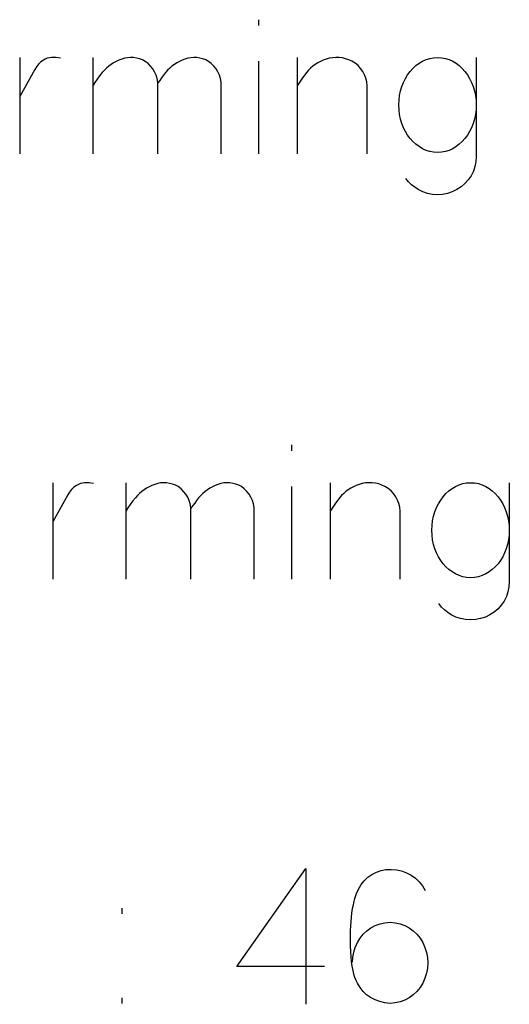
# Model space of a CAD drawing. Header units: inches. Extents: x -14.1 to 21.9, y -36.2 to -13.1.
# Tile 64 of 74: x 8.01 to 8.118, y -24.267 to -24.049. Entities that reach past the tile are written whole.
import ezdxf

# ---------------------------------------------------------------- set-up
doc = ezdxf.new("R2010")
doc.units = ezdxf.units.IN
doc.header["$LTSCALE"] = 0.5
doc.header["$MEASUREMENT"] = 0

msp = doc.modelspace()

# ---------------------------------------------------------------- linework, layer by layer
at = {"color": 7, "linetype": 'Continuous'}
for p, q in [((8.06278, -24.04926), (8.06278, -24.05054)), ((8.01011, -24.05763), (8.01011, -24.07884)), ((8.01477, -24.05855), (8.01425, -24.05908)), ((8.01533, -24.05817), (8.01477, -24.05855)), ((8.01576, -24.05794), (8.01533, -24.05817)), ((8.01533, -24.05817), (8.01533, -24.05817)), ((8.0162, -24.05778), (8.01576, -24.05794)), ((8.01667, -24.05767), (8.0162, -24.05778)), ((8.01715, -24.05761), (8.01667, -24.05767)), ((8.01814, -24.05761), (8.01715, -24.05761)), ((8.0191, -24.05775), (8.01814, -24.05761)), ((8.02622, -24.05758), (8.02622, -24.07884)), ((8.03082, -24.05878), (8.03028, -24.05914)), ((8.03139, -24.05847), (8.03082, -24.05878)), ((8.03199, -24.0582), (8.03139, -24.05847)), ((8.03261, -24.05796), (8.03199, -24.0582)), ((8.03326, -24.05776), (8.03261, -24.05796)), ((8.03261, -24.05796), (8.03261, -24.05796)), ((8.03391, -24.05764), (8.03326, -24.05776)), ((8.03457, -24.0576), (8.03391, -24.05764)), ((8.03523, -24.05763), (8.03457, -24.0576)), ((8.0359, -24.05772), (8.03523, -24.05763)), ((8.03655, -24.0579), (8.0359, -24.05772)), ((8.03718, -24.05814), (8.03655, -24.0579)), ((8.03779, -24.05845), (8.03718, -24.05814)), ((8.03842, -24.05894), (8.03779, -24.05845)), ((8.03779, -24.05845), (8.03779, -24.05845)), ((8.04477, -24.05878), (8.04423, -24.05914)), ((8.04533, -24.05847), (8.04477, -24.05878)), ((8.04592, -24.0582), (8.04533, -24.05847)), ((8.04653, -24.05796), (8.04592, -24.0582)), ((8.0472, -24.05776), (8.04653, -24.05796)), ((8.04653, -24.05796), (8.04653, -24.05796)), ((8.04786, -24.05764), (8.0472, -24.05776)), ((8.04853, -24.0576), (8.04786, -24.05764)), ((8.0492, -24.05763), (8.04853, -24.0576)), ((8.04986, -24.05772), (8.0492, -24.05763)), ((8.05051, -24.0579), (8.04986, -24.05772)), ((8.05114, -24.05814), (8.05051, -24.0579)), ((8.05175, -24.05845), (8.05114, -24.05814)), ((8.05238, -24.05894), (8.05175, -24.05845)), ((8.05175, -24.05845), (8.05175, -24.05845)), ((8.06278, -24.05842), (8.06278, -24.07884)), ((8.07132, -24.05758), (8.07133, -24.07884)), ((8.07588, -24.05878), (8.07532, -24.05914)), ((8.07646, -24.05847), (8.07588, -24.05878)), ((8.07707, -24.0582), (8.07646, -24.05847)), ((8.0777, -24.05796), (8.07707, -24.0582)), ((8.07841, -24.05776), (8.0777, -24.05796)), ((8.0777, -24.05796), (8.0777, -24.05796)), ((8.07913, -24.05764), (8.07841, -24.05776)), ((8.07985, -24.05759), (8.07913, -24.05764)), ((8.08058, -24.05761), (8.07985, -24.05759)), ((8.08131, -24.0577), (8.08058, -24.05761)), ((8.08202, -24.05786), (8.08131, -24.0577)), ((8.08271, -24.0581), (8.08202, -24.05786)), ((8.08338, -24.05842), (8.08271, -24.0581)), ((8.08411, -24.05887), (8.08338, -24.05842)), ((8.08338, -24.05842), (8.08338, -24.05842)), ((8.08476, -24.05939), (8.08411, -24.05887)), ((8.09751, -24.05939), (8.09821, -24.05887)), ((8.09821, -24.05887), (8.09896, -24.05842)), ((8.09896, -24.05842), (8.09976, -24.05805)), ((8.09976, -24.05805), (8.10058, -24.05779)), ((8.10058, -24.05779), (8.10143, -24.05764)), ((8.10143, -24.05764), (8.1023, -24.05758)), ((8.1023, -24.05758), (8.1023, -24.05758)), ((8.1023, -24.05758), (8.10318, -24.05764)), ((8.10318, -24.05764), (8.10403, -24.05779)), ((8.10403, -24.05779), (8.10485, -24.05805)), ((8.10485, -24.05805), (8.10564, -24.05842)), ((8.10564, -24.05842), (8.10639, -24.05887)), ((8.10639, -24.05887), (8.10709, -24.05939)), ((8.11084, -24.05758), (8.11084, -24.07947)), ((8.01342, -24.06028), (8.01011, -24.0662)), ((8.0138, -24.05967), (8.01342, -24.06028)), ((8.01342, -24.06028), (8.01342, -24.06028)), ((8.01425, -24.05908), (8.0138, -24.05967)), ((8.02834, -24.06094), (8.02774, -24.06168)), ((8.02879, -24.06043), (8.02834, -24.06094)), ((8.02834, -24.06094), (8.02834, -24.06094)), ((8.02926, -24.05996), (8.02879, -24.06043)), ((8.02976, -24.05953), (8.02926, -24.05996)), ((8.03028, -24.05914), (8.02976, -24.05953)), ((8.03898, -24.0595), (8.03842, -24.05894)), ((8.03946, -24.06011), (8.03898, -24.0595)), ((8.03988, -24.0608), (8.03946, -24.06011)), ((8.04021, -24.06152), (8.03988, -24.0608)), ((8.0423, -24.06094), (8.04186, -24.06152)), ((8.04275, -24.06043), (8.0423, -24.06094)), ((8.0423, -24.06094), (8.0423, -24.06094)), ((8.04322, -24.05996), (8.04275, -24.06043)), ((8.04371, -24.05953), (8.04322, -24.05996)), ((8.04423, -24.05914), (8.04371, -24.05953)), ((8.05294, -24.0595), (8.05238, -24.05894)), ((8.05342, -24.06011), (8.05294, -24.0595)), ((8.05384, -24.0608), (8.05342, -24.06011)), ((8.05418, -24.06152), (8.05384, -24.0608)), ((8.07339, -24.06094), (8.07234, -24.06233)), ((8.07383, -24.06043), (8.07339, -24.06094)), ((8.07339, -24.06094), (8.07339, -24.06094)), ((8.0743, -24.05996), (8.07383, -24.06043)), ((8.0748, -24.05953), (8.0743, -24.05996)), ((8.07532, -24.05914), (8.0748, -24.05953)), ((8.08532, -24.06), (8.08476, -24.05939)), ((8.0858, -24.06068), (8.08532, -24.06)), ((8.0862, -24.06141), (8.0858, -24.06068)), ((8.0957, -24.06142), (8.09625, -24.06068)), ((8.09625, -24.06068), (8.09685, -24.06)), ((8.09685, -24.06), (8.09751, -24.05939)), ((8.10709, -24.05939), (8.10774, -24.06)), ((8.10774, -24.06), (8.10835, -24.06068)), ((8.10835, -24.06068), (8.1089, -24.06142)), ((8.02668, -24.06314), (8.02622, -24.06384)), ((8.02719, -24.06241), (8.02668, -24.06314)), ((8.02774, -24.06168), (8.02719, -24.06241)), ((8.04044, -24.06227), (8.04021, -24.06152)), ((8.04058, -24.06305), (8.04044, -24.06227)), ((8.04061, -24.06384), (8.04058, -24.06305)), ((8.04102, -24.06265), (8.04061, -24.06322)), ((8.04143, -24.06209), (8.04102, -24.06265)), ((8.04186, -24.06152), (8.04143, -24.06209)), ((8.05441, -24.06227), (8.05418, -24.06152)), ((8.05454, -24.06305), (8.05441, -24.06227)), ((8.05457, -24.06384), (8.05454, -24.06305)), ((8.07234, -24.06233), (8.07133, -24.06384)), ((8.08649, -24.06218), (8.0862, -24.06141)), ((8.08667, -24.06299), (8.08649, -24.06218)), ((8.08674, -24.06384), (8.08667, -24.06299)), ((8.09443, -24.06401), (8.09479, -24.06309)), ((8.09479, -24.06309), (8.09522, -24.06222)), ((8.09522, -24.06222), (8.0957, -24.06142)), ((8.1089, -24.06142), (8.10938, -24.06222)), ((8.10938, -24.06222), (8.10981, -24.06309)), ((8.10981, -24.06309), (8.11017, -24.06401)), ((8.04061, -24.07884), (8.04061, -24.06384)), ((8.04061, -24.06384), (8.04061, -24.06384)), ((8.05457, -24.07884), (8.05457, -24.06384)), ((8.05457, -24.06384), (8.05457, -24.06384)), ((8.08674, -24.07884), (8.08674, -24.06384)), ((8.08674, -24.06384), (8.08674, -24.06384)), ((8.09393, -24.06598), (8.09414, -24.06498)), ((8.09414, -24.06498), (8.09443, -24.06401)), ((8.11017, -24.06401), (8.11047, -24.06498)), ((8.11047, -24.06498), (8.11067, -24.06598)), ((8.09377, -24.06807), (8.09381, -24.06701)), ((8.09381, -24.06701), (8.09393, -24.06598)), ((8.11067, -24.06598), (8.1108, -24.06701)), ((8.1108, -24.06701), (8.11084, -24.06807)), ((8.09381, -24.06915), (8.09377, -24.06807)), ((8.09377, -24.06807), (8.09377, -24.06807)), ((8.09393, -24.07019), (8.09381, -24.06915)), ((8.1108, -24.06915), (8.11067, -24.07019)), ((8.11084, -24.06807), (8.1108, -24.06915)), ((8.09414, -24.0712), (8.09393, -24.07019)), ((8.09443, -24.07217), (8.09414, -24.0712)), ((8.11047, -24.0712), (8.11017, -24.07217)), ((8.11067, -24.07019), (8.11047, -24.0712)), ((8.09479, -24.07309), (8.09443, -24.07217)), ((8.09522, -24.07395), (8.09479, -24.07309)), ((8.0957, -24.07475), (8.09522, -24.07395)), ((8.10938, -24.07395), (8.1089, -24.07475)), ((8.10981, -24.07309), (8.10938, -24.07395)), ((8.11017, -24.07217), (8.10981, -24.07309)), ((8.09625, -24.07549), (8.0957, -24.07475)), ((8.09685, -24.07615), (8.09625, -24.07549)), ((8.09751, -24.07675), (8.09685, -24.07615)), ((8.10774, -24.07615), (8.10709, -24.07675)), ((8.10835, -24.07549), (8.10774, -24.07615)), ((8.1089, -24.07475), (8.10835, -24.07549)), ((8.09821, -24.07727), (8.09751, -24.07675)), ((8.09896, -24.07773), (8.09821, -24.07727)), ((8.09976, -24.07809), (8.09896, -24.07773)), ((8.10058, -24.07835), (8.09976, -24.07809)), ((8.10143, -24.0785), (8.10058, -24.07835)), ((8.10403, -24.07835), (8.10318, -24.0785)), ((8.10485, -24.07809), (8.10403, -24.07835)), ((8.10564, -24.07773), (8.10485, -24.07809)), ((8.10639, -24.07727), (8.10564, -24.07773)), ((8.10709, -24.07675), (8.10639, -24.07727)), ((8.1023, -24.07855), (8.10143, -24.0785)), ((8.10318, -24.0785), (8.1023, -24.07855)), ((8.1023, -24.07855), (8.1023, -24.07855)), ((8.11077, -24.08059), (8.11055, -24.08166)), ((8.11084, -24.07947), (8.11077, -24.08059)), ((8.11084, -24.07947), (8.11084, -24.07947)), ((8.1102, -24.0827), (8.1097, -24.08369)), ((8.11055, -24.08166), (8.1102, -24.0827)), ((8.09589, -24.08502), (8.0953, -24.08427)), ((8.10907, -24.08461), (8.10835, -24.08542)), ((8.1097, -24.08369), (8.10907, -24.08461)), ((8.09654, -24.08567), (8.09589, -24.08502)), ((8.09726, -24.08623), (8.09654, -24.08567)), ((8.09803, -24.08671), (8.09726, -24.08623)), ((8.09905, -24.08722), (8.09803, -24.08671)), ((8.09803, -24.08671), (8.09803, -24.08671)), ((8.10657, -24.08671), (8.10556, -24.08722)), ((8.10751, -24.08612), (8.10657, -24.08671)), ((8.10657, -24.08671), (8.10657, -24.08671)), ((8.10835, -24.08542), (8.10751, -24.08612)), ((8.1001, -24.08758), (8.09905, -24.08722)), ((8.10118, -24.08781), (8.1001, -24.08758)), ((8.1023, -24.08788), (8.10118, -24.08781)), ((8.10342, -24.08781), (8.1023, -24.08788)), ((8.10451, -24.08758), (8.10342, -24.08781)), ((8.10556, -24.08722), (8.10451, -24.08758)), ((8.07007, -24.14311), (8.07007, -24.14439)), ((8.0174, -24.15148), (8.0174, -24.1727)), ((8.02262, -24.15202), (8.02206, -24.15241)), ((8.02305, -24.1518), (8.02262, -24.15202)), ((8.02262, -24.15202), (8.02262, -24.15202)), ((8.02349, -24.15163), (8.02305, -24.1518)), ((8.02396, -24.15152), (8.02349, -24.15163)), ((8.02444, -24.15146), (8.02396, -24.15152)), ((8.02543, -24.15146), (8.02444, -24.15146)), ((8.02639, -24.15161), (8.02543, -24.15146)), ((8.03351, -24.15144), (8.03351, -24.1727)), ((8.03868, -24.15233), (8.03811, -24.15264)), ((8.03928, -24.15205), (8.03868, -24.15233)), ((8.0399, -24.15181), (8.03928, -24.15205)), ((8.04055, -24.15162), (8.0399, -24.15181)), ((8.0399, -24.15181), (8.0399, -24.15181)), ((8.0412, -24.1515), (8.04055, -24.15162)), ((8.04186, -24.15146), (8.0412, -24.1515)), ((8.04253, -24.15148), (8.04186, -24.15146)), ((8.04319, -24.15158), (8.04253, -24.15148)), ((8.04384, -24.15175), (8.04319, -24.15158)), ((8.04447, -24.15199), (8.04384, -24.15175)), ((8.04508, -24.15231), (8.04447, -24.15199)), ((8.04571, -24.15279), (8.04508, -24.15231)), ((8.04508, -24.15231), (8.04508, -24.15231)), ((8.05262, -24.15233), (8.05206, -24.15264)), ((8.05321, -24.15205), (8.05262, -24.15233)), ((8.05382, -24.15181), (8.05321, -24.15205)), ((8.05449, -24.15162), (8.05382, -24.15181)), ((8.05382, -24.15181), (8.05382, -24.15181)), ((8.05515, -24.1515), (8.05449, -24.15162)), ((8.05582, -24.15146), (8.05515, -24.1515)), ((8.05649, -24.15148), (8.05582, -24.15146)), ((8.05715, -24.15158), (8.05649, -24.15148)), ((8.0578, -24.15175), (8.05715, -24.15158)), ((8.05843, -24.15199), (8.0578, -24.15175)), ((8.05904, -24.15231), (8.05843, -24.15199)), ((8.05967, -24.15279), (8.05904, -24.15231)), ((8.05904, -24.15231), (8.05904, -24.15231)), ((8.07007, -24.15227), (8.07007, -24.1727)), ((8.07861, -24.15144), (8.07862, -24.1727)), ((8.08375, -24.15233), (8.08317, -24.15264)), ((8.08436, -24.15205), (8.08375, -24.15233)), ((8.085, -24.15181), (8.08436, -24.15205)), ((8.0857, -24.15162), (8.085, -24.15181)), ((8.085, -24.15181), (8.085, -24.15181)), ((8.08642, -24.15149), (8.0857, -24.15162)), ((8.08714, -24.15144), (8.08642, -24.15149)), ((8.08787, -24.15146), (8.08714, -24.15144)), ((8.0886, -24.15155), (8.08787, -24.15146)), ((8.08931, -24.15171), (8.0886, -24.15155)), ((8.09, -24.15195), (8.08931, -24.15171)), ((8.09067, -24.15227), (8.09, -24.15195)), ((8.0914, -24.15272), (8.09067, -24.15227)), ((8.09067, -24.15227), (8.09067, -24.15227)), ((8.1055, -24.15272), (8.10625, -24.15227)), ((8.10625, -24.15227), (8.10705, -24.15191)), ((8.10705, -24.15191), (8.10787, -24.15165)), ((8.10787, -24.15165), (8.10872, -24.15149)), ((8.10872, -24.15149), (8.10959, -24.15144)), ((8.10959, -24.15144), (8.10959, -24.15144)), ((8.10959, -24.15144), (8.11047, -24.15149)), ((8.11047, -24.15149), (8.11132, -24.15165)), ((8.11132, -24.15165), (8.11214, -24.15191)), ((8.11214, -24.15191), (8.11293, -24.15227)), ((8.11293, -24.15227), (8.11368, -24.15272)), ((8.11813, -24.15144), (8.11813, -24.17332)), ((8.02071, -24.15414), (8.0174, -24.16006)), ((8.02109, -24.15352), (8.02071, -24.15414)), ((8.02071, -24.15414), (8.02071, -24.15414)), ((8.02154, -24.15293), (8.02109, -24.15352)), ((8.02206, -24.15241), (8.02154, -24.15293)), ((8.03608, -24.15429), (8.03563, -24.1548)), ((8.03655, -24.15382), (8.03608, -24.15429)), ((8.03705, -24.15339), (8.03655, -24.15382)), ((8.03757, -24.15299), (8.03705, -24.15339)), ((8.03811, -24.15264), (8.03757, -24.15299)), ((8.04627, -24.15335), (8.04571, -24.15279)), ((8.04675, -24.15397), (8.04627, -24.15335)), ((8.04717, -24.15465), (8.04675, -24.15397)), ((8.05004, -24.15429), (8.04959, -24.1548)), ((8.05051, -24.15382), (8.05004, -24.15429)), ((8.051, -24.15339), (8.05051, -24.15382)), ((8.05152, -24.15299), (8.051, -24.15339)), ((8.05206, -24.15264), (8.05152, -24.15299)), ((8.06023, -24.15335), (8.05967, -24.15279)), ((8.06071, -24.15397), (8.06023, -24.15335)), ((8.06113, -24.15465), (8.06071, -24.15397)), ((8.08112, -24.15429), (8.08068, -24.1548)), ((8.08159, -24.15382), (8.08112, -24.15429)), ((8.08209, -24.15339), (8.08159, -24.15382)), ((8.08261, -24.15299), (8.08209, -24.15339)), ((8.08317, -24.15264), (8.08261, -24.15299)), ((8.09205, -24.15325), (8.0914, -24.15272)), ((8.09261, -24.15385), (8.09205, -24.15325)), ((8.09309, -24.15453), (8.09261, -24.15385)), ((8.09349, -24.15526), (8.09309, -24.15453)), ((8.10299, -24.15528), (8.10354, -24.15453)), ((8.10354, -24.15453), (8.10414, -24.15385)), ((8.10414, -24.15385), (8.1048, -24.15325)), ((8.1048, -24.15325), (8.1055, -24.15272)), ((8.11368, -24.15272), (8.11438, -24.15325)), ((8.11438, -24.15325), (8.11503, -24.15385)), ((8.11503, -24.15385), (8.11564, -24.15453)), ((8.11564, -24.15453), (8.11619, -24.15528)), ((8.03448, -24.15626), (8.03397, -24.15699)), ((8.03503, -24.15554), (8.03448, -24.15626)), ((8.03563, -24.1548), (8.03503, -24.15554)), ((8.03563, -24.1548), (8.03563, -24.1548)), ((8.0475, -24.15538), (8.04717, -24.15465)), ((8.04773, -24.15613), (8.0475, -24.15538)), ((8.04787, -24.1569), (8.04773, -24.15613)), ((8.04831, -24.1565), (8.0479, -24.15707)), ((8.04872, -24.15594), (8.04831, -24.1565)), ((8.04915, -24.15537), (8.04872, -24.15594)), ((8.04959, -24.1548), (8.04915, -24.15537)), ((8.04959, -24.1548), (8.04959, -24.1548)), ((8.06147, -24.15538), (8.06113, -24.15465)), ((8.0617, -24.15613), (8.06147, -24.15538)), ((8.06183, -24.1569), (8.0617, -24.15613)), ((8.07963, -24.15618), (8.07862, -24.1577)), ((8.08068, -24.1548), (8.07963, -24.15618)), ((8.08068, -24.1548), (8.08068, -24.1548)), ((8.09378, -24.15604), (8.09349, -24.15526)), ((8.09396, -24.15685), (8.09378, -24.15604)), ((8.10208, -24.15694), (8.10251, -24.15608)), ((8.10251, -24.15608), (8.10299, -24.15528)), ((8.11619, -24.15528), (8.11667, -24.15608)), ((8.11667, -24.15608), (8.1171, -24.15694)), ((8.03397, -24.15699), (8.03351, -24.1577)), ((8.0479, -24.1577), (8.04787, -24.1569)), ((8.04789, -24.1727), (8.0479, -24.1577)), ((8.0479, -24.1577), (8.0479, -24.1577)), ((8.06186, -24.1577), (8.06183, -24.1569)), ((8.06186, -24.1727), (8.06186, -24.1577)), ((8.06186, -24.1577), (8.06186, -24.1577)), ((8.09403, -24.1577), (8.09396, -24.15685)), ((8.09403, -24.1727), (8.09403, -24.1577)), ((8.09403, -24.1577), (8.09403, -24.1577)), ((8.10122, -24.15983), (8.10143, -24.15884)), ((8.10143, -24.15884), (8.10172, -24.15787)), ((8.10172, -24.15787), (8.10208, -24.15694)), ((8.1171, -24.15694), (8.11747, -24.15787)), ((8.11747, -24.15787), (8.11776, -24.15884)), ((8.11776, -24.15884), (8.11796, -24.15983)), ((8.10106, -24.16192), (8.1011, -24.16086)), ((8.1011, -24.16086), (8.10122, -24.15983)), ((8.11796, -24.15983), (8.11809, -24.16086)), ((8.11809, -24.16086), (8.11813, -24.16192)), ((8.1011, -24.163), (8.10106, -24.16192)), ((8.10106, -24.16192), (8.10106, -24.16192)), ((8.10122, -24.16405), (8.1011, -24.163)), ((8.11809, -24.163), (8.11796, -24.16405)), ((8.11813, -24.16192), (8.11809, -24.163)), ((8.10143, -24.16505), (8.10122, -24.16405)), ((8.10172, -24.16602), (8.10143, -24.16505)), ((8.11776, -24.16505), (8.11747, -24.16602)), ((8.11796, -24.16405), (8.11776, -24.16505)), ((8.10208, -24.16695), (8.10172, -24.16602)), ((8.10251, -24.16781), (8.10208, -24.16695)), ((8.1171, -24.16695), (8.11667, -24.16781)), ((8.11747, -24.16602), (8.1171, -24.16695)), ((8.10299, -24.1686), (8.10251, -24.16781)), ((8.10354, -24.16934), (8.10299, -24.1686)), ((8.10414, -24.17001), (8.10354, -24.16934)), ((8.11564, -24.16934), (8.11503, -24.17001)), ((8.11619, -24.1686), (8.11564, -24.16934)), ((8.11667, -24.16781), (8.11619, -24.1686)), ((8.1048, -24.1706), (8.10414, -24.17001)), ((8.1055, -24.17113), (8.1048, -24.1706)), ((8.10625, -24.17158), (8.1055, -24.17113)), ((8.10705, -24.17194), (8.10625, -24.17158)), ((8.11293, -24.17158), (8.11214, -24.17194)), ((8.11368, -24.17113), (8.11293, -24.17158)), ((8.11438, -24.1706), (8.11368, -24.17113)), ((8.11503, -24.17001), (8.11438, -24.1706)), ((8.10787, -24.1722), (8.10705, -24.17194)), ((8.10872, -24.17236), (8.10787, -24.1722)), ((8.10959, -24.17241), (8.10872, -24.17236)), ((8.11047, -24.17236), (8.10959, -24.17241)), ((8.10959, -24.17241), (8.10959, -24.17241)), ((8.11132, -24.1722), (8.11047, -24.17236)), ((8.11214, -24.17194), (8.11132, -24.1722)), ((8.11813, -24.17332), (8.11806, -24.17444)), ((8.11813, -24.17332), (8.11813, -24.17332)), ((8.11784, -24.17551), (8.11749, -24.17655)), ((8.11806, -24.17444), (8.11784, -24.17551)), ((8.10318, -24.17887), (8.10259, -24.17813)), ((8.11699, -24.17755), (8.11636, -24.17846)), ((8.11749, -24.17655), (8.11699, -24.17755)), ((8.10383, -24.17953), (8.10318, -24.17887)), ((8.10455, -24.18009), (8.10383, -24.17953)), ((8.10532, -24.18057), (8.10455, -24.18009)), ((8.10634, -24.18108), (8.10532, -24.18057)), ((8.10532, -24.18057), (8.10532, -24.18057)), ((8.11386, -24.18057), (8.11285, -24.18108)), ((8.1148, -24.17998), (8.11386, -24.18057)), ((8.11386, -24.18057), (8.11386, -24.18057)), ((8.11564, -24.17927), (8.1148, -24.17998)), ((8.11636, -24.17846), (8.11564, -24.17927)), ((8.10739, -24.18144), (8.10634, -24.18108)), ((8.10847, -24.18166), (8.10739, -24.18144)), ((8.10959, -24.18173), (8.10847, -24.18166)), ((8.11071, -24.18166), (8.10959, -24.18173)), ((8.1118, -24.18144), (8.11071, -24.18166)), ((8.11285, -24.18108), (8.1118, -24.18144)), ((8.05805, -24.25822), (8.07322, -24.23655)), ((8.07322, -24.23655), (8.07322, -24.23655)), ((8.07322, -24.23655), (8.07322, -24.26655)), ((8.08881, -24.23737), (8.08985, -24.23703)), ((8.08985, -24.23703), (8.09092, -24.23683)), ((8.09092, -24.23683), (8.09203, -24.2368)), ((8.09203, -24.2368), (8.09203, -24.2368)), ((8.09203, -24.2368), (8.09321, -24.23688)), ((8.09321, -24.23688), (8.09434, -24.23711)), ((8.09434, -24.23711), (8.09543, -24.2375)), ((8.08544, -24.24013), (8.08612, -24.23927)), ((8.08612, -24.23927), (8.08692, -24.23851)), ((8.08692, -24.23851), (8.08782, -24.23788)), ((8.08782, -24.23788), (8.08881, -24.23737)), ((8.09543, -24.2375), (8.09646, -24.23804)), ((8.09646, -24.23804), (8.09742, -24.23872)), ((8.09742, -24.23872), (8.09826, -24.2395)), ((8.08441, -24.24208), (8.08486, -24.24111)), ((8.08486, -24.24111), (8.08544, -24.24013)), ((8.08486, -24.24111), (8.08486, -24.24111)), ((8.09826, -24.2395), (8.09898, -24.2404)), ((8.09898, -24.2404), (8.09958, -24.2414)), ((8.08387, -24.24382), (8.08404, -24.24318)), ((8.08404, -24.24318), (8.08441, -24.24208)), ((8.03274, -24.24658), (8.03275, -24.24533)), ((8.08341, -24.24641), (8.08356, -24.24544)), ((8.08356, -24.24544), (8.08372, -24.24457)), ((8.08372, -24.24457), (8.08387, -24.24382)), ((8.08321, -24.24825), (8.0833, -24.24731)), ((8.0833, -24.24731), (8.08341, -24.24641)), ((8.08341, -24.24641), (8.08341, -24.24641)), ((8.0831, -24.25026), (8.08314, -24.24923)), ((8.08314, -24.24923), (8.08321, -24.24825)), ((8.08667, -24.25034), (8.08758, -24.24969)), ((8.08758, -24.24969), (8.08857, -24.24916)), ((8.08857, -24.24916), (8.08961, -24.24878)), ((8.08961, -24.24878), (8.09069, -24.24854)), ((8.09069, -24.24854), (8.09183, -24.24845)), ((8.09183, -24.24845), (8.09183, -24.24845)), ((8.09183, -24.24845), (8.09294, -24.24854)), ((8.09294, -24.24854), (8.09402, -24.24878)), ((8.09402, -24.24878), (8.09505, -24.24916)), ((8.09505, -24.24916), (8.09603, -24.24969)), ((8.09603, -24.24969), (8.09694, -24.25034)), ((8.08308, -24.25135), (8.0831, -24.25026)), ((8.08309, -24.25247), (8.08308, -24.25135)), ((8.08462, -24.25292), (8.08519, -24.25195)), ((8.08519, -24.25195), (8.08588, -24.2511)), ((8.08588, -24.2511), (8.08667, -24.25034)), ((8.09694, -24.25034), (8.09775, -24.2511)), ((8.09775, -24.2511), (8.09845, -24.25195)), ((8.09845, -24.25195), (8.09904, -24.25292)), ((8.08311, -24.25364), (8.08309, -24.25247)), ((8.08317, -24.25487), (8.08311, -24.25364)), ((8.08383, -24.25505), (8.08416, -24.25398)), ((8.08416, -24.25398), (8.08462, -24.25292)), ((8.08462, -24.25292), (8.08462, -24.25292)), ((8.09904, -24.25292), (8.09904, -24.25292)), ((8.09904, -24.25292), (8.09953, -24.25399)), ((8.09953, -24.25399), (8.09988, -24.25509)), ((8.08324, -24.25605), (8.08317, -24.25487)), ((8.08317, -24.25487), (8.08317, -24.25487)), ((8.08335, -24.25714), (8.08324, -24.25605)), ((8.08353, -24.25723), (8.08362, -24.25614)), ((8.08362, -24.25614), (8.08383, -24.25505)), ((8.09988, -24.25509), (8.10008, -24.25623)), ((8.10008, -24.25623), (8.10016, -24.2574)), ((8.07736, -24.25822), (8.05805, -24.25822)), ((8.05805, -24.25822), (8.05805, -24.25822)), ((8.08348, -24.25815), (8.08335, -24.25714)), ((8.08365, -24.25908), (8.08348, -24.25815)), ((8.10008, -24.25856), (8.09988, -24.25969)), ((8.10016, -24.2574), (8.10008, -24.25856)), ((8.08385, -24.25991), (8.08365, -24.25908)), ((8.08408, -24.26066), (8.08385, -24.25991)), ((8.08433, -24.26133), (8.08408, -24.26066)), ((8.09953, -24.2608), (8.09904, -24.26187)), ((8.09988, -24.25969), (8.09953, -24.2608)), ((8.08462, -24.26191), (8.08433, -24.26133)), ((8.08519, -24.26285), (8.08462, -24.26191)), ((8.08462, -24.26191), (8.08462, -24.26191)), ((8.08586, -24.26369), (8.08519, -24.26285)), ((8.09845, -24.26285), (8.09775, -24.26372)), ((8.09904, -24.26187), (8.09845, -24.26285)), ((8.09904, -24.26187), (8.09904, -24.26187)), ((8.03274, -24.26635), (8.03275, -24.2651)), ((8.08665, -24.26443), (8.08586, -24.26369)), ((8.08754, -24.26506), (8.08665, -24.26443)), ((8.08851, -24.26558), (8.08754, -24.26506)), ((8.09603, -24.26512), (8.09505, -24.26565)), ((8.09694, -24.26448), (8.09603, -24.26512)), ((8.09775, -24.26372), (8.09694, -24.26448)), ((8.08956, -24.26596), (8.08851, -24.26558)), ((8.09066, -24.26622), (8.08956, -24.26596)), ((8.09183, -24.26635), (8.09066, -24.26622)), ((8.09294, -24.26626), (8.09183, -24.26635)), ((8.09183, -24.26635), (8.09183, -24.26635)), ((8.09402, -24.26602), (8.09294, -24.26626)), ((8.09505, -24.26565), (8.09402, -24.26602))]:
    msp.add_line(p, q, dxfattribs=at)

doc.saveas('drawing.dxf')
